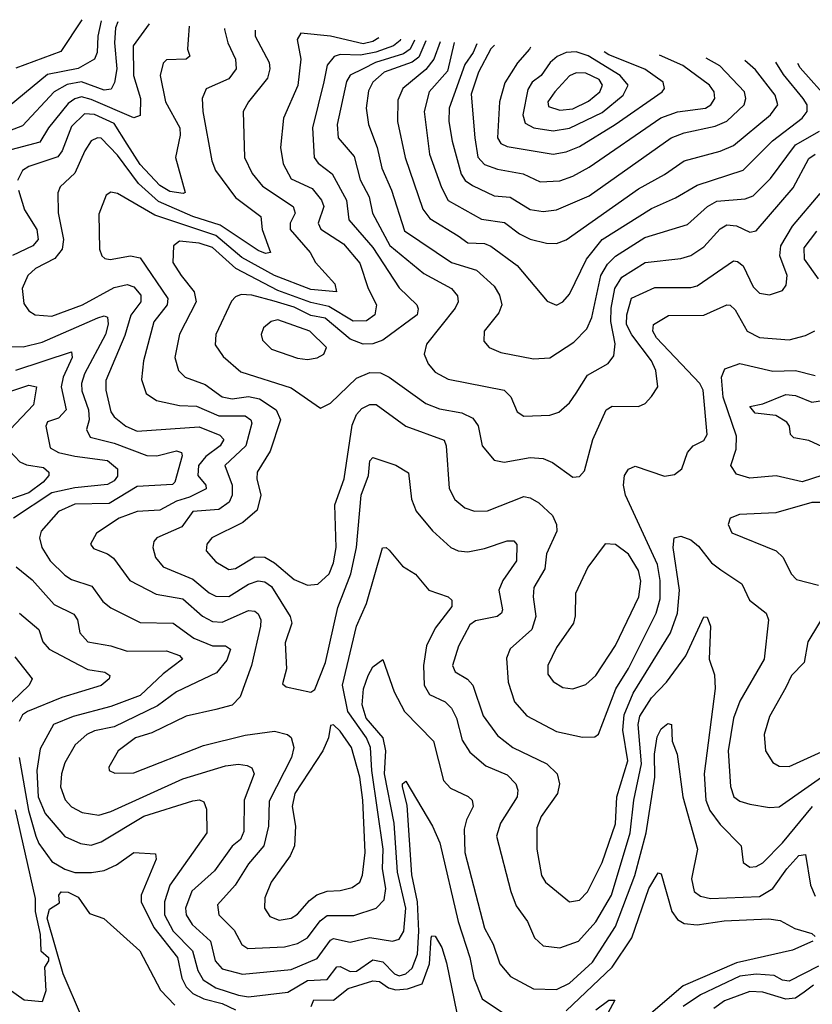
# Model space of a CAD drawing. Extents: x 1308313 to 1441400, y 959662 to 1036319.
# Tile 234 of 256: x 1322737 to 1325156, y 1033072 to 1036075. Entities that reach past the tile are written whole.
import ezdxf

# ---------------------------------------------------------------- set-up
doc = ezdxf.new("R2010")
doc.units = 0

msp = doc.modelspace()

# ---------------------------------------------------------------- linework, layer by layer
at = {"layer": '0CON10XD'}
for points in [[(1323036.8, 1036068.3), (1323029.7, 1036050.3), (1323026.6, 1036005), (1323032.9, 1035925), (1323026.2, 1035883.8), (1323016.3, 1035863.7), (1322995, 1035860.5), (1322925, 1035885.7), (1322882.2, 1035877.8), (1322842.3, 1035855), (1322745, 1035751), (1322646.3, 1035713.7)], [(1323132.1, 1036062.5), (1323083.1, 1035995), (1323083.9, 1035905), (1323105.8, 1035835), (1323105, 1035783.1), (1323085, 1035776), (1322955, 1035832), (1322925, 1035839.5), (1322905, 1035833.9), (1322885, 1035819), (1322825.2, 1035745), (1322798.4, 1035701.6), (1322695, 1035673.8)], [(1322985, 1036071.5), (1322975.5, 1036025), (1322973.5, 1035975), (1322964.8, 1035955.2), (1322915, 1035926.5), (1322822.2, 1035907.8), (1322705, 1035811)], [(1322926, 1036075.1), (1322861.9, 1035978.1), (1322725, 1035927)], [(1323253.6, 1036055), (1323250.9, 1036015), (1323249.4, 1035985), (1323256, 1035964), (1323245.4, 1035954.6), (1323185, 1035952.7), (1323175, 1035942.5), (1323165.8, 1035905), (1323181.4, 1035825), (1323225.6, 1035745), (1323226.8, 1035723.2), (1323212.3, 1035655), (1323241.7, 1035548.3), (1323235.4, 1035544.6), (1323195, 1035551.1), (1323165, 1035569.1), (1323105, 1035633.9), (1323064.7, 1035695.3), (1323025, 1035758.6), (1322965, 1035785.6), (1322935, 1035787.7), (1322895, 1035749.2), (1322866.2, 1035675), (1322853, 1035657), (1322765, 1035627.6), (1322745.2, 1035614.8), (1322730.3, 1035585)], [(1323362.3, 1036048.3), (1323361.9, 1036045), (1323371.6, 1036005), (1323395.7, 1035955), (1323397.2, 1035925), (1323375, 1035894.8), (1323305.8, 1035864.2), (1323294, 1035835), (1323295.3, 1035795), (1323323, 1035645), (1323334.8, 1035615), (1323395, 1035532.4), (1323473.2, 1035475), (1323477.3, 1035435), (1323502, 1035365), (1323487.5, 1035362.5), (1323465, 1035371), (1323348.8, 1035448.8), (1323265, 1035475.3), (1323160.7, 1035520.7), (1323099.1, 1035575), (1323035, 1035662), (1322985, 1035713.3), (1322974.8, 1035715.2), (1322955, 1035705.8), (1322935.4, 1035675.4), (1322905, 1035606.8), (1322860.4, 1035565), (1322853.3, 1035546.7), (1322854.1, 1035485.9), (1322870.6, 1035405), (1322866.7, 1035375), (1322843.7, 1035346.3), (1322785, 1035316.2), (1322761.8, 1035295), (1322744.7, 1035255), (1322749.4, 1035209.4), (1322765, 1035187.3), (1322784.2, 1035175), (1322835, 1035171.3), (1322928.2, 1035205), (1323025, 1035258.7), (1323065, 1035267.8), (1323085, 1035260.2), (1323106.1, 1035235), (1323106.1, 1035215), (1323076, 1035174), (1323057.8, 1035112.2), (1322999.6, 1034975), (1322999.3, 1034945), (1323015, 1034879.5), (1323025, 1034863.4), (1323060.7, 1034835), (1323095, 1034820.4), (1323285, 1034833.4), (1323348.1, 1034808.1), (1323360, 1034795), (1323348.8, 1034775), (1323305, 1034742.5), (1323282.8, 1034715), (1323280.8, 1034685), (1323305.3, 1034655), (1323305.9, 1034644.1), (1323255, 1034618.7), (1323215, 1034606.9), (1323165, 1034579.4), (1323095, 1034574.8), (1323040.8, 1034555), (1322971.2, 1034508.8), (1322953.1, 1034475), (1322962.1, 1034462.1), (1323005, 1034446), (1323022.8, 1034432.8), (1323072.5, 1034365), (1323153.1, 1034323.1), (1323235, 1034309), (1323295, 1034255.6), (1323325, 1034239.6), (1323355, 1034237.8), (1323435, 1034272.7), (1323455, 1034270.9), (1323465, 1034262.9), (1323473.3, 1034245), (1323472.1, 1034225), (1323444.8, 1034105), (1323409.8, 1034010.2), (1323385, 1033984.7), (1323335, 1033971.4), (1323245, 1033951), (1323139.8, 1033900.2), (1323090.5, 1033885), (1323037.1, 1033845), (1323008.6, 1033795), (1323010, 1033785), (1323027.5, 1033777.5), (1323085, 1033778.2), (1323298.1, 1033861.9), (1323425, 1033892.6), (1323515, 1033904.7), (1323554, 1033895), (1323565.7, 1033885.7), (1323573.2, 1033855), (1323566.1, 1033825), (1323498.5, 1033691.5), (1323496.6, 1033615), (1323481.9, 1033555), (1323435, 1033500), (1323394.3, 1033435.7), (1323340.9, 1033375), (1323344.6, 1033345), (1323391.4, 1033298.6), (1323414.8, 1033254.8), (1323432.7, 1033242.7), (1323545, 1033247), (1323585, 1033257.7), (1323614.9, 1033275.1), (1323653.5, 1033326.5), (1323675, 1033342.7), (1323756.9, 1033343.1), (1323824.8, 1033365.2), (1323849.4, 1033390.6), (1323854.8, 1033425), (1323844.4, 1033485), (1323846.4, 1033545), (1323811.1, 1033785), (1323807.6, 1033855), (1323795, 1033884.8), (1323738.7, 1033965), (1323721.7, 1034045), (1323764.4, 1034225), (1323795.7, 1034295), (1323843.8, 1034463.8), (1323855, 1034465.6), (1323865, 1034456.9), (1323905, 1034408.6), (1323945, 1034384), (1323985.4, 1034335.4), (1324044.5, 1034314.5), (1324055.8, 1034305), (1324055.4, 1034285), (1324005, 1034219.1), (1323978.4, 1034165), (1323969, 1034105), (1323971.4, 1034045), (1323987.4, 1034017.4), (1324035, 1033994.7), (1324055.1, 1033975.1), (1324069.8, 1033945), (1324087.5, 1033877.5), (1324110.6, 1033840.6), (1324159.2, 1033799.2), (1324225, 1033772.1), (1324250.6, 1033745), (1324257.1, 1033725), (1324255.3, 1033705), (1324204.3, 1033625), (1324192.5, 1033585), (1324235.8, 1033415.8), (1324252.3, 1033372.3), (1324286.2, 1033325), (1324307.9, 1033275), (1324335, 1033250.4), (1324385, 1033243.9), (1324442.7, 1033265), (1324495, 1033323.6), (1324542.9, 1033405), (1324600.4, 1033595), (1324611.7, 1033695), (1324634.9, 1033805), (1324624.6, 1033925), (1324629.5, 1033950.5), (1324665, 1034006.3), (1324711.1, 1034055), (1324770.2, 1034135), (1324825, 1034254.3), (1324835, 1034253.1), (1324845.2, 1034225.2), (1324841.4, 1034125), (1324857.3, 1034077.3), (1324859.3, 1034035), (1324826.2, 1033775), (1324831, 1033695), (1324843.5, 1033663.5), (1324875, 1033620), (1324939.1, 1033555), (1324944.5, 1033505), (1324965, 1033490.4), (1324985, 1033492.3), (1325005, 1033503.8), (1325065, 1033564.8), (1325156.4, 1033675)], [(1323455.1, 1036042.7), (1323455.3, 1036025), (1323498.2, 1035945), (1323500.7, 1035925), (1323492.8, 1035897.2), (1323435.4, 1035825), (1323418.9, 1035795), (1323422.9, 1035655), (1323446.3, 1035606.3), (1323477.6, 1035567.6), (1323571.9, 1035505), (1323578.1, 1035485), (1323562.2, 1035455), (1323562.5, 1035435), (1323622.9, 1035365), (1323639.6, 1035335), (1323699.1, 1035269.1), (1323704.2, 1035245), (1323625, 1035251.8), (1323515, 1035294.4), (1323415, 1035349.6), (1323335, 1035416.8), (1323148.8, 1035478.8), (1323035, 1035544.6), (1323015, 1035548.9), (1323000.3, 1035539.7), (1322978, 1035482), (1322980.8, 1035375), (1322987.1, 1035355), (1322996.4, 1035346.4), (1323013.2, 1035343.2), (1323075, 1035355.2), (1323105, 1035348.8), (1323189.2, 1035225), (1323186.5, 1035205), (1323146.2, 1035153.8), (1323114.7, 1035034.7), (1323108.1, 1034978.1), (1323122.9, 1034935), (1323153.9, 1034913.9), (1323225, 1034898.1), (1323276.4, 1034896.4), (1323345, 1034866.4), (1323425, 1034866.6), (1323441.9, 1034855), (1323445.6, 1034845), (1323427, 1034775), (1323362.6, 1034715), (1323385.1, 1034655), (1323384.9, 1034625), (1323376.2, 1034603.8), (1323345, 1034581.4), (1323265, 1034574.8), (1323231.7, 1034528.3), (1323155.3, 1034494.7), (1323146, 1034484), (1323143.2, 1034465), (1323151.2, 1034435), (1323175, 1034406.7), (1323265, 1034368.9), (1323315, 1034326.7), (1323335, 1034316.9), (1323375, 1034316.2), (1323435, 1034353.5), (1323465, 1034363.7), (1323485, 1034360.6), (1323505, 1034346.7), (1323562.7, 1034255), (1323567.5, 1034235), (1323547.2, 1034175), (1323550.8, 1034095), (1323539.2, 1034049.2), (1323550.5, 1034040.5), (1323625.7, 1034024.3), (1323637.3, 1034032.7), (1323670.4, 1034115), (1323707.9, 1034282.1), (1323747.3, 1034385), (1323764.8, 1034465), (1323778.9, 1034625), (1323801.8, 1034685), (1323805, 1034729.2), (1323815, 1034739.4), (1323885, 1034716.6), (1323923.3, 1034693.3), (1323932.2, 1034612.3), (1323946.6, 1034576.6), (1323996.5, 1034516.5), (1324053.1, 1034465), (1324075, 1034455.4), (1324105, 1034452), (1324155, 1034461.8), (1324225, 1034486), (1324245, 1034485.5), (1324254.6, 1034474.6), (1324253.1, 1034425), (1324211.6, 1034365), (1324199.5, 1034335), (1324210.6, 1034275), (1324207.5, 1034265), (1324194.3, 1034255), (1324128.4, 1034241.6), (1324110.6, 1034229.4), (1324076, 1034164), (1324057.5, 1034105), (1324066.3, 1034086.3), (1324103.3, 1034063.3), (1324119.7, 1034045), (1324151.8, 1033951.8), (1324195, 1033891.5), (1324241.5, 1033855), (1324345.2, 1033805.2), (1324376.8, 1033775), (1324384.7, 1033745), (1324378.7, 1033715), (1324328.9, 1033645), (1324315, 1033610), (1324315.3, 1033545), (1324329.7, 1033465), (1324341.2, 1033445), (1324415, 1033384.4), (1324445, 1033390), (1324470, 1033415), (1324514.4, 1033505), (1324555, 1033622.9), (1324559.7, 1033705), (1324592.6, 1033815), (1324577.7, 1033907.7), (1324581.4, 1033955), (1324609.1, 1034020.9), (1324723.3, 1034205), (1324744.5, 1034265), (1324750.5, 1034335), (1324730.8, 1034465), (1324734.4, 1034495), (1324755, 1034500), (1324785, 1034488.2), (1324809, 1034469), (1324848.2, 1034418.2), (1324877.2, 1034397.2), (1324940.6, 1034355), (1324964.6, 1034305), (1325015.6, 1034265), (1325022.7, 1034245), (1325009.2, 1034125), (1324935, 1033996.9), (1324915.2, 1033945), (1324899.2, 1033845), (1324906.6, 1033736.6), (1324916.9, 1033705), (1324935, 1033691.8), (1324965, 1033682.1), (1325025, 1033672.2), (1325055, 1033674.1), (1325231.6, 1033798.4)], [(1323833.4, 1036019.5), (1323815, 1036008.1), (1323785, 1036001.6), (1323685, 1036024.9), (1323595, 1036034.1), (1323583.8, 1036015), (1323594.4, 1035954.4), (1323585.5, 1035874.5), (1323541.9, 1035775), (1323532.8, 1035685), (1323541.1, 1035635), (1323565, 1035589.4), (1323629.9, 1035559.9), (1323658.1, 1035525), (1323665.2, 1035505), (1323647.5, 1035455), (1323656.4, 1035436.4), (1323725, 1035391), (1323775, 1035332.9), (1323800, 1035255), (1323826.3, 1035205), (1323820.3, 1035175), (1323795, 1035156.7), (1323755, 1035155.9), (1323680.3, 1035200.3), (1323625, 1035212.3), (1323525, 1035249.1), (1323396.5, 1035316.5), (1323325, 1035380.3), (1323285, 1035394), (1323225, 1035399.7), (1323206.2, 1035385), (1323203.8, 1035335), (1323229.3, 1035295), (1323268.9, 1035245), (1323275.2, 1035215), (1323224.1, 1035115.9), (1323210.8, 1035045), (1323221.5, 1035005), (1323242.2, 1034985), (1323302.7, 1034962.7), (1323355, 1034924.4), (1323385, 1034918.9), (1323435, 1034925.7), (1323468.4, 1034918.4), (1323519.7, 1034885), (1323532.5, 1034855), (1323500.9, 1034759.1), (1323461.6, 1034695), (1323460.6, 1034675), (1323472.7, 1034625), (1323461.2, 1034578.8), (1323418.3, 1034541.7), (1323323.3, 1034495), (1323307.8, 1034475), (1323305.6, 1034455), (1323335, 1034421.2), (1323375, 1034397.8), (1323395, 1034400.8), (1323455, 1034437), (1323485, 1034436.1), (1323515, 1034418.8), (1323575, 1034368), (1323615, 1034350), (1323646.3, 1034353.7), (1323681, 1034385), (1323695, 1034418.1), (1323702.5, 1034465), (1323698.3, 1034595), (1323727.1, 1034675), (1323751.2, 1034838.8), (1323765, 1034870.8), (1323780.9, 1034889.1), (1323805, 1034901.9), (1323825, 1034901.4), (1323915.5, 1034835.5), (1324032.4, 1034792.4), (1324038.8, 1034775), (1324047.3, 1034645), (1324065, 1034612.2), (1324095, 1034586.2), (1324125, 1034575.9), (1324165, 1034577.4), (1324275, 1034621.2), (1324295, 1034617.1), (1324321.3, 1034601.3), (1324362.8, 1034562.8), (1324375.7, 1034535.7), (1324375.8, 1034515), (1324345, 1034445.8), (1324339.3, 1034400.7), (1324306.2, 1034343.8), (1324303.5, 1034315), (1324312.6, 1034255), (1324300, 1034215), (1324234.2, 1034155.8), (1324222.6, 1034127.4), (1324227.4, 1034055), (1324246.9, 1033995), (1324285, 1033951.6), (1324375, 1033904.1), (1324455, 1033886.9), (1324492.2, 1033887.8), (1324503.8, 1033896.2), (1324556, 1034034), (1324595, 1034096.6), (1324679.6, 1034265), (1324691.3, 1034308.7), (1324691.7, 1034365), (1324683.9, 1034413.9), (1324585.8, 1034625), (1324579.7, 1034655), (1324582.9, 1034685), (1324595, 1034704.3), (1324615, 1034713.1), (1324705, 1034683.3), (1324735, 1034687.8), (1324757.8, 1034705), (1324774.6, 1034755), (1324791.9, 1034775), (1324825, 1034792.1), (1324835, 1034810), (1324822.7, 1034945), (1324812.4, 1034965), (1324680.2, 1035105), (1324669.4, 1035125), (1324671.5, 1035145), (1324717.3, 1035172.7), (1324825, 1035173.6), (1324895, 1035205.4), (1324905, 1035204.6), (1324920.3, 1035190.3), (1324956.8, 1035125), (1324995, 1035105.8), (1325085, 1035098.6), (1325135, 1035111.8), (1325163.6, 1035126.4)], [(1323899.1, 1036015.4), (1323898.4, 1036011.6), (1323877.4, 1035995), (1323823.5, 1035976.5), (1323777.3, 1035967.3), (1323715, 1035968.8), (1323696.7, 1035963.3), (1323675, 1035936.5), (1323664.9, 1035885.1), (1323630.2, 1035745), (1323635.3, 1035655), (1323647.5, 1035637.5), (1323690.2, 1035605), (1323733.8, 1035525), (1323741.2, 1035465), (1323815, 1035380.2), (1323895, 1035257.5), (1323948.5, 1035205), (1323953.2, 1035193.2), (1323950, 1035175), (1323845, 1035097.4), (1323815, 1035086.6), (1323785, 1035085.6), (1323745, 1035101), (1323669.3, 1035165), (1323625, 1035173.4), (1323575, 1035198.3), (1323513.3, 1035216.7), (1323445, 1035235.2), (1323413.1, 1035236.9), (1323395, 1035229.6), (1323383.2, 1035216.8), (1323335.3, 1035115), (1323333.6, 1035083.6), (1323357.7, 1035047.7), (1323411.5, 1035001.5), (1323565, 1034952.2), (1323655, 1034890), (1323685, 1034905.5), (1323765, 1034981.9), (1323805, 1034999.4), (1323837.9, 1034997.9), (1323865, 1034984.7), (1323976.5, 1034905), (1324017.8, 1034887.8), (1324085.9, 1034875.9), (1324119.8, 1034859.8), (1324136.1, 1034836.1), (1324148.2, 1034775), (1324185, 1034732.1), (1324215, 1034725.9), (1324295, 1034739.4), (1324335, 1034737.2), (1324362.9, 1034725), (1324425, 1034679.5), (1324445, 1034681.9), (1324460.8, 1034699.2), (1324486.3, 1034795), (1324527.3, 1034885), (1324545, 1034896), (1324625, 1034895.5), (1324645.4, 1034904.6), (1324665, 1034926), (1324684.5, 1034955.5), (1324678.1, 1035005), (1324664.7, 1035035), (1324605, 1035113.5), (1324589.3, 1035145), (1324589.5, 1035175), (1324604.4, 1035225.6), (1324675, 1035258.4), (1324785, 1035258), (1324805, 1035263.2), (1324915, 1035339.7), (1324927.8, 1035337.8), (1324945, 1035324.6), (1324975, 1035260), (1324995, 1035241.2), (1325025, 1035236.4), (1325065, 1035249.4), (1325076.4, 1035265), (1325079.7, 1035295), (1325057, 1035355), (1325059.6, 1035385), (1325095.6, 1035445), (1325180, 1035545)], [(1323941.9, 1036012.8), (1323928.2, 1035985), (1323908.7, 1035971.3), (1323823.2, 1035945), (1323785.6, 1035925), (1323745, 1035905.7), (1323733.8, 1035886.2), (1323706.1, 1035755), (1323709.2, 1035715), (1323757.5, 1035657.5), (1323776.2, 1035586.2), (1323803.8, 1035535), (1323814, 1035485), (1323866.3, 1035386.3), (1323970.6, 1035300.6), (1324054.6, 1035255), (1324073.1, 1035233.1), (1324074.7, 1035215), (1324066.4, 1035195), (1323978.2, 1035085), (1323971.5, 1035055), (1323983.1, 1035025), (1324005, 1035000), (1324045, 1034978.4), (1324215.2, 1034945.2), (1324235.4, 1034925), (1324255, 1034879.2), (1324275, 1034865.5), (1324355, 1034868.5), (1324382.3, 1034877.7), (1324415, 1034906.5), (1324435, 1034936.5), (1324469.5, 1034990.5), (1324533.2, 1035026.8), (1324550, 1035050), (1324553.9, 1035086.1), (1324541.5, 1035155), (1324542.2, 1035195), (1324553.2, 1035255), (1324575, 1035289.8), (1324645.4, 1035334.6), (1324755, 1035347.1), (1324785, 1035355.8), (1324825, 1035382.5), (1324875, 1035437.1), (1324895, 1035449.5), (1324925, 1035446.6), (1324965, 1035427.2), (1324985, 1035430.7), (1325097.7, 1035562.3), (1325145, 1035651.9), (1325165, 1035664.5)], [(1323976.9, 1036010.6), (1323955, 1035961), (1323934.4, 1035945.6), (1323849.7, 1035915), (1323814.8, 1035885), (1323801.7, 1035858.3), (1323794.8, 1035805), (1323801.1, 1035755), (1323828.3, 1035685), (1323841.9, 1035621.9), (1323871.7, 1035555), (1323911.6, 1035431.6), (1324054.9, 1035334.9), (1324131.4, 1035311.4), (1324185, 1035262.7), (1324201.3, 1035235), (1324208.2, 1035205), (1324199.4, 1035180.6), (1324154.6, 1035125), (1324153.5, 1035095), (1324169.4, 1035075), (1324205, 1035060.3), (1324305, 1035041.1), (1324355, 1035043.6), (1324428.5, 1035091.5), (1324467.9, 1035132.1), (1324482.9, 1035167.1), (1324510.8, 1035295), (1324530.9, 1035329.1), (1324555, 1035354.3), (1324645, 1035410.5), (1324775, 1035450.7), (1324836.4, 1035505), (1324865, 1035521.6), (1324951.5, 1035528.5), (1324975, 1035538.1), (1325028.8, 1035591.2), (1325105, 1035693.3), (1325178.1, 1035735)], [(1324019.7, 1036008), (1324001, 1035955), (1323976.9, 1035923.1), (1323905.8, 1035865), (1323890.6, 1035829.4), (1323889.8, 1035765), (1323913.6, 1035655), (1323967, 1035497), (1323988.6, 1035468.6), (1324075, 1035415.7), (1324105, 1035394.8), (1324155, 1035392.5), (1324174.8, 1035384.8), (1324254.7, 1035325), (1324346.9, 1035216.9), (1324375, 1035204.4), (1324395, 1035214.4), (1324415, 1035237.8), (1324466.4, 1035345), (1324515, 1035404.4), (1324665, 1035499.6), (1324738.7, 1035531.3), (1324805, 1035570.7), (1324945, 1035615.7), (1325034.4, 1035705.6), (1325125, 1035774.8), (1325139.8, 1035795), (1325140, 1035815), (1325128.5, 1035835), (1325068.1, 1035908.1), (1325044.7, 1035945.2)], [(1324063, 1036005.4), (1324042.2, 1035917.8), (1323986.9, 1035855), (1323971.2, 1035795), (1323987.9, 1035665), (1324023.8, 1035563.8), (1324045, 1035523.7), (1324146.3, 1035466.3), (1324216.4, 1035456.4), (1324262.1, 1035422.1), (1324295, 1035405.7), (1324345, 1035393.5), (1324375, 1035392.9), (1324405, 1035403.5), (1324625, 1035559), (1324705, 1035602.9), (1324765, 1035644.3), (1324875, 1035674), (1324915, 1035691.6), (1325028.8, 1035785), (1325050.7, 1035815), (1325042.3, 1035845), (1324982.3, 1035922.3), (1324950.1, 1035951)], [(1324132.2, 1036001.1), (1324120.7, 1035975), (1324095, 1035938.4), (1324047.7, 1035805), (1324047, 1035765), (1324056.6, 1035705), (1324084.4, 1035604.4), (1324096.3, 1035585), (1324119.1, 1035569.1), (1324185, 1035537.5), (1324233.4, 1035533.4), (1324295, 1035495.7), (1324335, 1035489.6), (1324375, 1035494.8), (1324475, 1035538.3), (1324725.1, 1035714.9), (1324765, 1035729.6), (1324859.4, 1035750.6), (1324895, 1035765.6), (1324947.5, 1035815), (1324953.4, 1035835), (1324949.1, 1035855), (1324874, 1035934), (1324832.5, 1035958.2)], [(1324185.5, 1035997.9), (1324175, 1035986.7), (1324137.1, 1035915), (1324115, 1035848), (1324125.5, 1035715), (1324135.4, 1035655.4), (1324155, 1035633.6), (1324195, 1035619.6), (1324273.1, 1035605), (1324325, 1035580.2), (1324385, 1035583.4), (1324425, 1035597.4), (1324475, 1035625.7), (1324694, 1035776), (1324745, 1035793.8), (1324829.5, 1035805), (1324846.4, 1035815), (1324858.2, 1035835), (1324856.2, 1035855), (1324842.1, 1035875), (1324760.8, 1035935), (1324689.6, 1035966.9)], [(1324295.6, 1035991.1), (1324292.3, 1035985), (1324256.1, 1035943.9), (1324217.1, 1035882.9), (1324201.6, 1035825), (1324194.8, 1035715), (1324205, 1035697.5), (1324225, 1035688.8), (1324365, 1035664.8), (1324405, 1035671.9), (1324445, 1035688.4), (1324554.7, 1035755.3), (1324697.7, 1035855), (1324704.7, 1035865.3), (1324701.1, 1035885), (1324645, 1035923.8), (1324535, 1035968.2), (1324521.1, 1035977.3)], [(1324365, 1035735.8), (1324415, 1035743.9), (1324515, 1035792.2), (1324579.1, 1035845), (1324594.3, 1035875), (1324569.3, 1035905), (1324472, 1035965), (1324435, 1035977.3), (1324404.8, 1035975.2), (1324377.2, 1035962.8), (1324355.5, 1035944.5), (1324328.6, 1035905), (1324300.7, 1035885), (1324288.1, 1035861.9), (1324272.5, 1035785), (1324279.2, 1035759.2), (1324305.6, 1035745), (1324365, 1035735.8)], [(1325211.3, 1035825), (1325118.5, 1035928.5), (1325112.1, 1035941)], [(1324385, 1035799), (1324425, 1035803.7), (1324473.1, 1035826.9), (1324507.7, 1035855), (1324515.9, 1035875), (1324505, 1035892.4), (1324465, 1035912.2), (1324435, 1035913.2), (1324415, 1035903.6), (1324369.8, 1035855), (1324348.9, 1035825), (1324350.3, 1035810.3), (1324385, 1035799)], [(1322733.6, 1035555), (1322751.1, 1035495), (1322789.1, 1035435), (1322793, 1035405), (1322776.6, 1035385), (1322714.5, 1035355.5)], [(1325174.5, 1035285), (1325131.9, 1035345), (1325131, 1035379), (1325169.6, 1035430.4)], [(1322708.1, 1035078.1), (1322747.7, 1035077.7), (1322805, 1035092), (1322975, 1035166.2), (1322995, 1035171.8), (1323005, 1035167.5), (1323006.6, 1035146.6), (1322998.4, 1035115), (1322934.6, 1034995), (1322925.2, 1034965), (1322926.9, 1034943.1), (1322947.1, 1034885), (1322948.4, 1034855), (1322940.3, 1034825), (1322952.3, 1034802.3), (1323025, 1034783.4), (1323125, 1034745.9), (1323155, 1034745.2), (1323215, 1034760.4), (1323230.4, 1034755), (1323232.5, 1034745), (1323210.3, 1034665), (1323203, 1034657), (1323095, 1034650.9), (1323010, 1034600), (1322905, 1034597.5), (1322855.5, 1034575), (1322802.8, 1034515), (1322797.1, 1034495), (1322804.7, 1034465), (1322830, 1034425), (1322875, 1034381.4), (1322895, 1034367.4), (1322957, 1034347), (1322990.2, 1034300.2), (1323015, 1034281.5), (1323105, 1034236.4), (1323205, 1034234.8), (1323268.8, 1034188.8), (1323325.7, 1034165.7), (1323365.1, 1034165.1), (1323379.8, 1034155), (1323368.8, 1034121.2), (1323337, 1034083), (1323215.4, 1034025), (1323157.7, 1033982.3), (1323025, 1033918.7), (1322965, 1033906.3), (1322941.5, 1033895), (1322906.6, 1033863.4), (1322875, 1033808.5), (1322864, 1033775), (1322861.7, 1033735), (1322875.4, 1033695.4), (1322895, 1033674.2), (1322927.4, 1033657.4), (1322978.8, 1033648.8), (1323015, 1033659.8), (1323235, 1033759.5), (1323365, 1033799.6), (1323404.8, 1033804.8), (1323430.6, 1033800.6), (1323445, 1033793.1), (1323452, 1033775), (1323421.5, 1033695), (1323421, 1033599), (1323410.3, 1033575), (1323385.6, 1033554.4), (1323331.1, 1033478.9), (1323262.7, 1033417.3), (1323242.8, 1033365), (1323245.2, 1033345), (1323262.8, 1033315), (1323319.5, 1033265), (1323333.8, 1033205), (1323355, 1033180.6), (1323416.5, 1033163.5), (1323565, 1033177.9), (1323645, 1033212), (1323685, 1033267.3), (1323695, 1033272.7), (1323745, 1033261.1), (1323805, 1033275.6), (1323875, 1033264.2), (1323895, 1033270.8), (1323908.8, 1033295), (1323915.7, 1033365), (1323890.1, 1033475), (1323879.3, 1033625), (1323850.3, 1033775), (1323854.2, 1033845), (1323846.1, 1033885), (1323794.6, 1033945), (1323782.1, 1033985), (1323786, 1034034), (1323800.3, 1034075), (1323815, 1034101.2), (1323845, 1034123.8), (1323879.5, 1034025), (1323911.5, 1033965), (1323999.7, 1033875), (1324030, 1033755), (1324051.4, 1033731.4), (1324106, 1033706), (1324117.5, 1033695), (1324120.8, 1033675), (1324100.4, 1033635), (1324093.9, 1033606.1), (1324095.6, 1033535), (1324155, 1033304.4), (1324182.2, 1033255), (1324201.9, 1033195), (1324235, 1033156.9), (1324305, 1033119.4), (1324375, 1033117.3), (1324415, 1033136.6), (1324485, 1033201), (1324555, 1033309.1), (1324613.9, 1033465), (1324649.2, 1033595), (1324674.9, 1033765), (1324674.7, 1033835), (1324682.3, 1033887.7), (1324695, 1033912.7), (1324715, 1033928.1), (1324726.2, 1033925), (1324728, 1033875), (1324743.1, 1033835), (1324761.1, 1033705), (1324805.3, 1033545), (1324787.4, 1033455), (1324795.7, 1033415.7), (1324815, 1033401.8), (1324845, 1033394.8), (1324995, 1033401.1), (1325035.2, 1033425), (1325078.3, 1033485), (1325115, 1033526), (1325135, 1033529.2), (1325150.2, 1033435), (1325165, 1033402.3)], [(1323615, 1035039.1), (1323645, 1035043.8), (1323665.6, 1035055), (1323673.5, 1035075), (1323622.7, 1035125), (1323525, 1035159.6), (1323504.5, 1035155), (1323480.7, 1035135), (1323474, 1035115), (1323477.4, 1035097.4), (1323505, 1035070), (1323585, 1035042.9), (1323615, 1035039.1)], [(1322725, 1035006.2), (1322895, 1035062.2), (1322897, 1035045), (1322870, 1034985), (1322863, 1034955), (1322878.7, 1034885), (1322855, 1034859.5), (1322821.8, 1034848.2), (1322817, 1034835), (1322829.5, 1034769.5), (1322855.6, 1034755), (1322905, 1034743.6), (1323005, 1034730.4), (1323035.5, 1034705.5), (1323035, 1034682.7), (1323025, 1034668.4), (1323005, 1034657.3), (1322905, 1034647.5), (1322835, 1034631.6), (1322717.6, 1034555)], [(1325184.8, 1034685.2), (1325125, 1034665.2), (1325046.1, 1034683.9), (1324965, 1034676.9), (1324925, 1034688.5), (1324907.3, 1034715), (1324923.1, 1034765), (1324924.8, 1034805), (1324884.3, 1034924.3), (1324878.8, 1034985), (1324889.3, 1035010.7), (1324935, 1035026.2), (1325035, 1035002.8), (1325105, 1035005.2), (1325165, 1034990)], [(1322700.9, 1034939.1), (1322765, 1034960), (1322787.7, 1034955), (1322779.3, 1034900.7), (1322708.1, 1034825)], [(1325279.5, 1034729.5), (1325145, 1034791.2), (1325099.6, 1034799.6), (1325089.6, 1034809.6), (1325086.5, 1034835), (1325077.9, 1034847.9), (1325045, 1034868.1), (1324981.4, 1034875), (1324965.7, 1034895), (1325005, 1034903.2), (1325075, 1034931.7), (1325105, 1034928.6), (1325155, 1034908.7), (1325245, 1034922.5)], [(1322691.6, 1034775), (1322736.8, 1034726.8), (1322757.6, 1034717.6), (1322809.1, 1034709.1), (1322825.3, 1034695), (1322825.3, 1034685), (1322808.8, 1034665), (1322765, 1034632.4), (1322685, 1034604.9)], [(1325225, 1034602.3), (1325155, 1034602.2), (1325045, 1034571.4), (1324934.1, 1034565.9), (1324905.3, 1034554.7), (1324898.7, 1034535), (1324910.2, 1034510.2), (1325045.6, 1034455), (1325067.1, 1034435), (1325091.8, 1034385), (1325107.4, 1034367.4), (1325175, 1034350)], [(1324425, 1034034.6), (1324465, 1034047.3), (1324495, 1034075.4), (1324555, 1034166.8), (1324626.8, 1034315), (1324632.8, 1034362.8), (1324625.7, 1034395), (1324595, 1034444.7), (1324555, 1034474.4), (1324523.6, 1034476.4), (1324471.1, 1034405), (1324432.9, 1034325), (1324432.6, 1034257.4), (1324426.7, 1034235), (1324375, 1034160), (1324349.2, 1034105), (1324349.1, 1034079.1), (1324365, 1034056.7), (1324395, 1034038.2), (1324425, 1034034.6)], [(1322725.9, 1034405.9), (1322775, 1034367.1), (1322841.6, 1034291.6), (1322901.9, 1034261.9), (1322913.2, 1034245), (1322920.5, 1034205), (1322945, 1034177.8), (1323015, 1034165.7), (1323065, 1034149.6), (1323185, 1034149.8), (1323225, 1034136.1), (1323233.6, 1034125), (1323175, 1034080), (1323105, 1034014.2), (1323015, 1033980), (1322900.5, 1033949.5), (1322839.7, 1033925), (1322799, 1033851), (1322789.5, 1033785), (1322793.1, 1033705), (1322815, 1033653.9), (1322875, 1033584.2), (1322922.6, 1033562.6), (1322955, 1033557.5), (1322985, 1033567.6), (1323115.8, 1033645.8), (1323265, 1033692.8), (1323285.3, 1033695.3), (1323299.3, 1033689.3), (1323307.1, 1033667.1), (1323307.8, 1033595), (1323194.8, 1033435), (1323178.8, 1033385), (1323179.2, 1033345), (1323205, 1033295.6), (1323264.3, 1033235), (1323280.6, 1033175), (1323296.8, 1033146.8), (1323335, 1033122.8), (1323405, 1033099.9), (1323435, 1033095.1), (1323555, 1033108.6), (1323615, 1033144.2), (1323675, 1033148.1), (1323705, 1033186.7), (1323715, 1033187.5), (1323745, 1033172.1), (1323765, 1033173), (1323815, 1033207.6), (1323845, 1033201.2), (1323880.7, 1033165), (1323895, 1033159.2), (1323915, 1033165.2), (1323935, 1033182.3), (1323951.1, 1033225), (1323955.3, 1033295), (1323950.9, 1033385), (1323933.3, 1033466.7), (1323919.5, 1033679.5), (1323905.4, 1033735), (1323905.6, 1033745), (1323915, 1033752.5), (1323996.8, 1033615), (1324019.3, 1033565), (1324074.9, 1033325), (1324110.7, 1033215), (1324123.2, 1033153.2), (1324148.7, 1033088.7), (1324235, 1033031.2)], [(1325207.3, 1034285), (1325142.2, 1034177.8), (1325130.9, 1034115), (1325092.7, 1034075), (1325075, 1034038.6), (1325025, 1033950), (1325009.3, 1033895), (1325013.1, 1033845), (1325035, 1033809.4), (1325055, 1033798.2), (1325085, 1033797.5), (1325262.6, 1033877.4)], [(1322735.9, 1034265), (1322795.3, 1034215), (1322807.5, 1034177.5), (1322826.9, 1034155), (1322917.1, 1034107.1), (1322945, 1034093.4), (1322996.9, 1034085), (1323012.2, 1034075), (1323009.5, 1034065), (1322985, 1034044.4), (1322865, 1034008.1), (1322760.6, 1033965), (1322745, 1033954.7), (1322735.2, 1033935)], [(1322721.9, 1034131.9), (1322774.5, 1034065), (1322766.2, 1034045), (1322688.9, 1033971.1)], [(1323528.6, 1033328.6), (1323565, 1033334.3), (1323585, 1033346.6), (1323621, 1033389), (1323644.2, 1033405.8), (1323675, 1033417), (1323715, 1033418.9), (1323751.6, 1033428.4), (1323774.6, 1033445), (1323783.6, 1033466.4), (1323791.5, 1033535), (1323783.8, 1033695), (1323774.6, 1033765), (1323749.5, 1033855), (1323715, 1033905.5), (1323695, 1033924.2), (1323685, 1033922.5), (1323678.9, 1033885), (1323661.6, 1033845), (1323576.9, 1033715), (1323568.9, 1033675), (1323578.2, 1033615), (1323575.8, 1033555), (1323562.2, 1033525), (1323504.7, 1033445), (1323485, 1033396.7), (1323484.5, 1033365), (1323500, 1033340), (1323528.6, 1033328.6)], [(1322735.2, 1033825), (1322763.5, 1033663.5), (1322786, 1033585), (1322795, 1033562.5), (1322835, 1033507.8), (1322874.6, 1033484.6), (1322905.6, 1033474.4), (1322956.3, 1033473.7), (1322995, 1033480.4), (1323032.5, 1033497.5), (1323085, 1033534.6), (1323150.9, 1033530.9), (1323153.3, 1033515), (1323107.3, 1033405), (1323107.1, 1033385), (1323146.5, 1033306.5), (1323218.7, 1033215), (1323231.4, 1033151.4), (1323245.2, 1033125), (1323265, 1033104.9), (1323299.2, 1033089.2), (1323355, 1033074.9), (1323395, 1033055.3)], [(1322722.9, 1033665), (1322784.2, 1033395), (1322784, 1033355), (1322799.3, 1033285), (1322801.3, 1033235), (1322824.7, 1033215), (1322824.8, 1033205), (1322812.5, 1033185), (1322816.7, 1033113.3), (1322805, 1033080), (1322750.8, 1033085), (1322695, 1033124.5)], [(1324405, 1033051.7), (1324544.7, 1033185.3), (1324605.2, 1033275), (1324657.5, 1033425), (1324685, 1033473.3), (1324695, 1033470), (1324727, 1033355), (1324745, 1033330.3), (1324765, 1033318.4), (1324804.4, 1033314.4), (1324886.6, 1033326.6), (1325023.1, 1033333.1), (1325057.6, 1033327.6), (1325103, 1033303), (1325155, 1033287.8), (1325165, 1033278.8)], [(1322925, 1033034.5), (1322870, 1033165), (1322820.8, 1033335), (1322827.8, 1033362.2), (1322858.3, 1033381.7), (1322855.8, 1033405), (1322863.8, 1033415), (1322885, 1033413.8), (1322915, 1033398.7), (1322949.5, 1033349.5), (1322993.6, 1033333.6), (1323103.5, 1033235), (1323167.1, 1033115), (1323209.9, 1033069.9)], [(1323626.7, 1033065), (1323635, 1033085.6), (1323695, 1033084.5), (1323739.7, 1033120.3), (1323815, 1033143.7), (1323835, 1033141.7), (1323862.2, 1033122.2), (1323885, 1033115.7), (1323920.7, 1033119.3), (1323965, 1033134.5), (1323988, 1033195), (1323993, 1033275), (1323995, 1033280.5), (1324005, 1033279.5), (1324025.2, 1033245), (1324039, 1033199), (1324070.6, 1033045)], [(1325157.5, 1033265), (1325095, 1033237.5), (1324925, 1033198.8), (1324762, 1033128), (1324606.1, 1032995)], [(1325175, 1033188.7), (1325085, 1033143), (1325065, 1033145.7), (1325039.7, 1033159.7), (1324985, 1033163.8), (1324935, 1033157.5), (1324815, 1033101), (1324762.2, 1033065)], [(1325159.5, 1033130.5), (1325131.4, 1033108.6), (1325105, 1033091.1), (1325075, 1033087.4), (1325005, 1033109.3), (1324965, 1033111.2), (1324887.6, 1033082.4), (1324855, 1033059.1)], [(1324495, 1033055.3), (1324535, 1033084.3), (1324553.3, 1033085), (1324510.9, 1033005)]]:
    msp.add_lwpolyline(points, dxfattribs=at)

doc.saveas('drawing.dxf')
